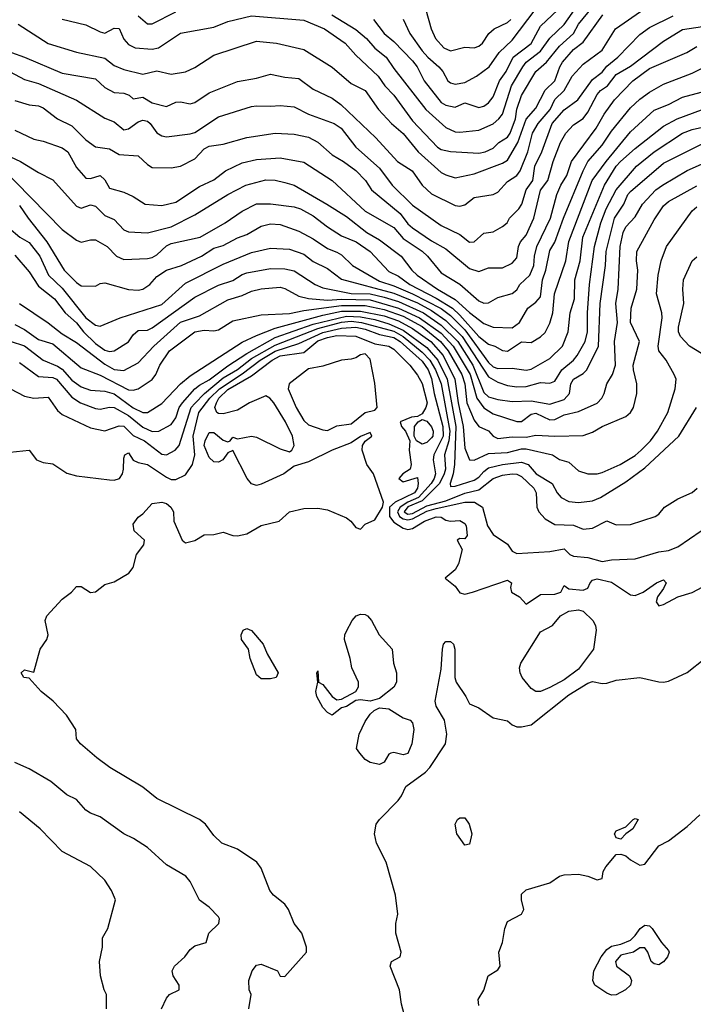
# Model space of a CAD drawing. Header units: metres. Extents: x -51132 to -49532, y -231222 to -229437.
# Tile 202 of 256: x -49918 to -49847, y -230695 to -230591. Entities that reach past the tile are written whole.
import ezdxf

# ---------------------------------------------------------------- set-up
doc = ezdxf.new("R2010")
doc.units = ezdxf.units.M
for name, color, linetype in [('CONTOUR_HALF', 8, 'Continuous'), ('CONTOUR_INDEX', 1, 'Continuous'), ('CONTOUR_INTER', 3, 'Continuous')]:
    doc.layers.add(name, color=color, linetype=linetype)

msp = doc.modelspace()

# ---------------------------------------------------------------- linework, layer by layer
at = {"layer": 'CONTOUR_HALF'}
for points, elevation in [([(-49913.58, -230590.75), (-49911.08, -230591.34), (-49909.58, -230592.08), (-49909.08, -230592.2), (-49908.08, -230591.68), (-49907.58, -230591.73), (-49907.08, -230592.84), (-49906.58, -230593.41), (-49905.87, -230593.76), (-49904.08, -230593.9), (-49903.42, -230593.76), (-49901.08, -230592.2), (-49897.58, -230591.57), (-49896.08, -230590.98), (-49893.58, -230590.38), (-49888.08, -230590.83), (-49885.89, -230591.76), (-49883.7, -230593.26), (-49882.58, -230594.53), (-49880.22, -230596.76), (-49879.5, -230597.76), (-49878.57, -230598.76), (-49876.58, -230601.47), (-49873.97, -230604.26), (-49873.58, -230604.51), (-49872.58, -230604.72), (-49869.58, -230604.87), (-49868.93, -230604.76), (-49868.08, -230604.36), (-49867.48, -230603.76), (-49866.58, -230603.18), (-49866.29, -230602.76), (-49865.72, -230601.26), (-49865.58, -230600.24), (-49865.08, -230598.79), (-49863.57, -230596.26), (-49862.44, -230595.26), (-49861.08, -230593.59), (-49859.58, -230592.26), (-49859.08, -230591.25), (-49857.08, -230588.85)], 72.5), ([(-49920.35, -230593.76), (-49917.58, -230594.75), (-49913.58, -230596.43), (-49910.08, -230597.05), (-49909.08, -230597.94), (-49908.08, -230598.48), (-49907.08, -230598.54), (-49906.51, -230598.76), (-49906.08, -230599.15), (-49905.08, -230598.96), (-49904.08, -230599.58), (-49902.58, -230599.96), (-49901.58, -230599.49), (-49901.08, -230599.46), (-49900.08, -230599.67), (-49899.58, -230599.55), (-49898.08, -230598.53), (-49895.08, -230597.33), (-49893.08, -230596.98), (-49891.58, -230596.53), (-49890.08, -230596.85), (-49888.58, -230596.99), (-49887.08, -230598.13), (-49885.08, -230599.06), (-49884.15, -230599.76), (-49880.47, -230603.26), (-49878.17, -230605.76), (-49876.63, -230606.76), (-49875.58, -230608.25), (-49874.58, -230609.19), (-49872.08, -230610.42), (-49871.58, -230610.5), (-49871.08, -230610.33), (-49870.08, -230609.58), (-49868.07, -230609.26), (-49867.58, -230608.99), (-49866.58, -230607.88), (-49865.58, -230607.26), (-49865.21, -230606.76), (-49864.43, -230604.76), (-49863.94, -230602.76), (-49863.32, -230601.76), (-49862.07, -230600.26), (-49861.58, -230599.22), (-49860.57, -230598.26), (-49859.75, -230596.76), (-49858.58, -230595.5), (-49856.58, -230593.99), (-49855.16, -230591.76), (-49852.08, -230589.6)], 73.5), ([(-49880.71, -230590.76), (-49879.58, -230592.26), (-49878.58, -230593.09), (-49876.58, -230595.12), (-49876.12, -230595.76), (-49875.37, -230597.26), (-49873.58, -230599.55), (-49873.08, -230599.83), (-49872.08, -230600.03), (-49871.08, -230599.56), (-49869.58, -230600.05), (-49869.08, -230599.92), (-49868.58, -230599.58), (-49868.08, -230598.95), (-49867.42, -230597.26), (-49866.7, -230596.26), (-49865.96, -230594.76), (-49864.08, -230593.29), (-49863.08, -230591.47), (-49861.24, -230589.76)], 71.5), ([(-49875.17, -230589.76), (-49874.61, -230591.76), (-49874.18, -230592.76), (-49873.27, -230593.76), (-49872.58, -230594.09), (-49871.08, -230593.68), (-49870.08, -230593.75), (-49869.58, -230593.59), (-49869.22, -230593.26), (-49868.55, -230592.26), (-49867.98, -230591.76), (-49866.58, -230591.08), (-49866.22, -230590.76)], 70.5), ([(-49918.58, -230599.32), (-49917.08, -230599.77), (-49916.08, -230599.89), (-49915.58, -230600.1), (-49914.08, -230601.27), (-49912.58, -230602), (-49911.08, -230603.46), (-49910.08, -230604.22), (-49908.58, -230604.44), (-49907.58, -230605.04), (-49905.58, -230605.15), (-49904.58, -230606.1), (-49904.08, -230606.39), (-49902.08, -230606.43), (-49901.08, -230606.26), (-49899.58, -230605.5), (-49898.58, -230604.43), (-49898.08, -230604.14), (-49896.58, -230603.93), (-49894.08, -230603.22), (-49891.08, -230602.79), (-49889.08, -230602.87), (-49887.58, -230603.2), (-49886.58, -230603.74), (-49885.08, -230605.05), (-49883.87, -230605.76), (-49882.58, -230606.71), (-49881.55, -230607.76), (-49880.92, -230608.76), (-49877.9, -230611.26), (-49877.08, -230612.34), (-49876.6, -230612.76), (-49874.58, -230614.14), (-49873.08, -230615), (-49870.58, -230617.07), (-49869.58, -230617.39), (-49868.58, -230617.01), (-49867.08, -230617), (-49866.08, -230616.49), (-49865.58, -230615.93), (-49865.41, -230614.76), (-49865.2, -230614.26), (-49864.58, -230613.54), (-49863.78, -230611.76), (-49863.08, -230608.79), (-49862.31, -230607.76), (-49861.73, -230605.76), (-49860.96, -230603.76), (-49860.39, -230602.76), (-49859.58, -230601.9), (-49858.58, -230601.21), (-49858.08, -230600.57), (-49857.08, -230598.68), (-49856.73, -230598.26), (-49856.02, -230597.76), (-49855.08, -230596.57), (-49853.58, -230595.69), (-49850.08, -230593.04), (-49848.08, -230591.84), (-49844.58, -230591.31)], 74.5), ([(-49919.58, -230605.01), (-49918, -230605.76), (-49916.08, -230606.94), (-49914.58, -230607.69), (-49912.08, -230610.49), (-49911.58, -230610.69), (-49910.58, -230610.34), (-49910.08, -230610.48), (-49909.08, -230611.46), (-49908.08, -230611.9), (-49907.08, -230613), (-49906.58, -230613.19), (-49904.58, -230613.31), (-49902.08, -230612.65), (-49899.58, -230611.41), (-49896.08, -230609.24), (-49894.18, -230608.26), (-49892.08, -230607.71), (-49891.08, -230607.75), (-49890.08, -230607.97), (-49889.08, -230608.26), (-49885.65, -230610.26), (-49883.58, -230611.59), (-49881.41, -230613.26), (-49880.08, -230614.05), (-49877.79, -230615.76), (-49876.68, -230617.26), (-49876.12, -230617.76), (-49873.96, -230619.26), (-49872.08, -230620.33), (-49870.58, -230621.71), (-49869.08, -230622.87), (-49868.08, -230623.26), (-49866.08, -230623.35), (-49865.28, -230622.76), (-49864.43, -230621.26), (-49863.58, -230620.64), (-49863.08, -230620.07), (-49862.88, -230618.26), (-49862.53, -230617.26), (-49862.08, -230615.15), (-49861.58, -230614.3), (-49860.65, -230611.76), (-49858.59, -230606.76), (-49858.08, -230605.78), (-49856.58, -230604.03), (-49855.58, -230602.56), (-49853.58, -230600.1), (-49852.58, -230599.17), (-49851.58, -230598.45), (-49850.08, -230597.59), (-49847.08, -230596.44), (-49845.08, -230595.46)], 75.5), ([(-49918.08, -230610.4), (-49917.19, -230611.76), (-49915.21, -230614.26), (-49913.36, -230617.26), (-49912.08, -230618.56), (-49911.58, -230618.9), (-49910.08, -230618.93), (-49909.58, -230618.65), (-49909.08, -230618.58), (-49906.58, -230619.27), (-49905.58, -230619.36), (-49905.08, -230619.25), (-49904.33, -230618.76), (-49903.58, -230617.92), (-49902.58, -230617.26), (-49900.97, -230616.76), (-49898.87, -230615.76), (-49897.58, -230614.93), (-49896.58, -230614.63), (-49895.08, -230613.82), (-49894.08, -230613.47), (-49892.58, -230612.6), (-49891.58, -230612.36), (-49890.58, -230612.42), (-49888.58, -230613.13), (-49887.08, -230613.94), (-49885.58, -230614.94), (-49884.58, -230615.33), (-49884.08, -230615.64), (-49882.93, -230616.76), (-49880.08, -230618.4), (-49878.58, -230618.89), (-49876.58, -230619.75), (-49873.58, -230621.29), (-49872.58, -230622.04), (-49871.08, -230623.56), (-49868.58, -230626.98), (-49868.08, -230627.46), (-49867.58, -230627.64), (-49866.08, -230627.59), (-49864.58, -230627.82), (-49864.08, -230627.71), (-49862.08, -230626.56), (-49860.74, -230625.26), (-49860.17, -230623.76), (-49859.93, -230621.76), (-49859.5, -230620.26), (-49859.44, -230618.26), (-49858.9, -230616.26), (-49858.61, -230613.76), (-49856.31, -230608.26), (-49855.09, -230606.26), (-49854.63, -230605.76), (-49853.08, -230604.38), (-49850.08, -230602.04), (-49848.64, -230601.26), (-49846.08, -230600.32)], 76.5), ([(-49918.58, -230615.66), (-49917.08, -230617.43), (-49916.08, -230618.93), (-49914.4, -230620.26), (-49913.26, -230621.76), (-49912.08, -230622.8), (-49911.33, -230623.76), (-49910.08, -230624.98), (-49909.08, -230625.69), (-49908.58, -230625.82), (-49908.08, -230625.75), (-49906.58, -230624.82), (-49906.08, -230624.08), (-49905.58, -230623.62), (-49904.58, -230623.57), (-49904.08, -230623.35), (-49899.58, -230620.08), (-49897.08, -230618.83), (-49895.58, -230618.32), (-49894.58, -230617.7), (-49894.08, -230617.54), (-49891.58, -230617.08), (-49890.08, -230617.09), (-49889.08, -230617.32), (-49886.88, -230618.76), (-49886.08, -230619.11), (-49883.08, -230619.7), (-49881.08, -230619.76), (-49879.58, -230620.09), (-49878.08, -230620.56), (-49875.44, -230621.76), (-49873.58, -230623.04), (-49871.8, -230624.76), (-49870.22, -230627.26), (-49869.08, -230630.15), (-49868.58, -230630.61), (-49867.58, -230630.91), (-49866.08, -230631.12), (-49864.08, -230631.04), (-49862.08, -230631.4), (-49860.58, -230630.91), (-49860.01, -230630.26), (-49859.86, -230629.26), (-49859.61, -230628.76), (-49858.58, -230628.14), (-49858.17, -230627.76), (-49856.95, -230625.26), (-49856.78, -230620.76), (-49856.2, -230616.76), (-49856.13, -230615.26), (-49855.25, -230611.76), (-49854.27, -230610.26), (-49853.84, -230609.26), (-49853.58, -230608.94), (-49850.08, -230605.94), (-49846.08, -230603.95)], 77.5), ([(-49918.58, -230622.99), (-49917.58, -230623.52), (-49916.08, -230624.56), (-49914.58, -230625.04), (-49911.58, -230627.57), (-49909.58, -230628.33), (-49906.58, -230629.87), (-49906.08, -230629.93), (-49905.58, -230629.76), (-49904.08, -230628.79), (-49903.69, -230628.26), (-49903.28, -230627.26), (-49902.25, -230625.76), (-49899.58, -230623.74), (-49898.58, -230623.59), (-49897.58, -230623.66), (-49897.08, -230623.53), (-49895.58, -230622.61), (-49892.58, -230621.95), (-49889.58, -230621.82), (-49888.08, -230621.49), (-49884.08, -230620.96), (-49881.58, -230620.97), (-49879.58, -230621.41), (-49877.58, -230622.1), (-49875.58, -230623.19), (-49873.64, -230624.76), (-49872.82, -230625.76), (-49871.39, -230628.26), (-49871.07, -230629.26), (-49870.85, -230631.26), (-49870.08, -230633.08), (-49869.58, -230633.75), (-49868.58, -230634.2), (-49868.08, -230634.76), (-49867.58, -230635.03), (-49866.08, -230634.85), (-49864.58, -230634.87), (-49863.58, -230634.68), (-49861.58, -230634.79), (-49858.58, -230634.7), (-49857.58, -230634.37), (-49856.58, -230633.75), (-49854.08, -230632.71), (-49853.58, -230632.26), (-49853.26, -230631.76), (-49852.9, -230630.26), (-49852.9, -230629.26), (-49853.27, -230627.76), (-49853.29, -230627.26), (-49852.61, -230624.76), (-49853.56, -230622.76), (-49853.5, -230621.26), (-49852.91, -230619.26), (-49852.79, -230617.26), (-49852.96, -230616.26), (-49852.9, -230615.26), (-49851.08, -230611.92), (-49850.08, -230610.45), (-49849.58, -230609.98), (-49846.58, -230608.34)], 78.5), ([(-49846.08, -230626.06), (-49847.36, -230625.26), (-49848.28, -230624.26), (-49848.5, -230623.76), (-49848.51, -230623.26), (-49847.94, -230620.76), (-49848.06, -230619.26), (-49847.98, -230618.26), (-49847.08, -230616.27), (-49846.58, -230615.82)], 79.5), ([(-49918.08, -230626.99), (-49916.08, -230628.49), (-49914.58, -230628.57), (-49914.17, -230628.76), (-49912.58, -230630.66), (-49911.65, -230631.26), (-49910.08, -230631.87), (-49909.58, -230631.92), (-49908.58, -230631.72), (-49908.08, -230631.75), (-49906.58, -230632.59), (-49905.08, -230633.81), (-49904.08, -230634.28), (-49903.38, -230634.26), (-49902.08, -230633.53), (-49901.58, -230632.83), (-49901.22, -230631.76), (-49900.88, -230631.26), (-49899.57, -230629.76), (-49899.08, -230629.38), (-49898.08, -230628.84), (-49896.08, -230627.34), (-49894.08, -230626.05), (-49891.08, -230624.35), (-49887.08, -230622.94), (-49883.58, -230622.1), (-49882.08, -230622.17), (-49880.58, -230622.45), (-49879.08, -230622.91), (-49877.58, -230623.57), (-49875.08, -230625.4), (-49873.91, -230626.76), (-49872.93, -230628.76), (-49872.03, -230633.76), (-49872.17, -230637.76), (-49872.31, -230638.76), (-49872.63, -230639.76), (-49872.58, -230640.08), (-49872.08, -230640.06), (-49870.08, -230639.44), (-49869.58, -230639.12), (-49869.08, -230638.5), (-49868.58, -230638.11), (-49867.08, -230637.76), (-49865.08, -230637.51), (-49864.38, -230637.76), (-49863.54, -230638.76), (-49861.83, -230639.76), (-49861.32, -230640.76), (-49860.89, -230641.26), (-49860.08, -230641.68), (-49859.08, -230641.78), (-49857.58, -230641.59), (-49856.75, -230641.26), (-49854.08, -230639.61), (-49852.08, -230638.12), (-49848.48, -230634.76), (-49846.59, -230631.76)], 79.5), ([(-49919.08, -230636.46), (-49917.08, -230636.26), (-49916.29, -230637.26), (-49915.58, -230637.57), (-49914.58, -230637.7), (-49913.08, -230638.69), (-49912.08, -230638.95), (-49908.58, -230639.37), (-49908.08, -230639.42), (-49907.54, -230639.26), (-49907.23, -230638.76), (-49907.1, -230638.26), (-49907.08, -230637.1), (-49906.97, -230636.76), (-49906.58, -230636.54), (-49906.08, -230637.32), (-49905.58, -230637.56), (-49904.58, -230637.76), (-49902.58, -230639.12), (-49902.08, -230639.35), (-49901.58, -230639.36), (-49900.58, -230638.86), (-49899.81, -230637.76), (-49899.57, -230636.76), (-49899.76, -230634.76), (-49899.15, -230632.26), (-49898.01, -230630.76), (-49896.99, -230629.76), (-49894.58, -230628.19), (-49892.69, -230626.76), (-49891.08, -230625.8), (-49888.58, -230624.99), (-49886.08, -230623.82), (-49884.08, -230623.38), (-49882.58, -230623.27), (-49881.58, -230623.49), (-49880.08, -230624.04), (-49878.58, -230624.35), (-49877.89, -230624.76), (-49875.58, -230626.84), (-49874.94, -230627.76), (-49874.58, -230628.7), (-49874.31, -230630.26), (-49873.39, -230633.76), (-49873.34, -230634.76), (-49874.36, -230636.76), (-49874.41, -230637.26), (-49874.17, -230638.76), (-49874.31, -230639.26), (-49874.62, -230639.76), (-49875.97, -230641.26), (-49877.08, -230641.74), (-49877.89, -230642.26), (-49878.18, -230642.76), (-49877.97, -230643.26), (-49877.58, -230643.51), (-49877.08, -230643.6), (-49876.58, -230643.51), (-49875.08, -230642.7), (-49874.08, -230642.4), (-49871.08, -230641.76), (-49870.04, -230641.76), (-49869.2, -230642.26), (-49868.69, -230644.26), (-49868.08, -230645.17), (-49866.58, -230646.18), (-49866.08, -230646.92), (-49865.58, -230647.16), (-49862.08, -230646.97), (-49860.58, -230646.68), (-49859.97, -230647.26), (-49859.58, -230647.45), (-49858.08, -230647.59), (-49856.58, -230648.02), (-49855.58, -230647.85), (-49853.08, -230647.73), (-49850.58, -230646.98), (-49849.58, -230646.85), (-49848.58, -230646.46), (-49846.1, -230644.76)], 80.5), ([(-49860.1, -230653.26), (-49859.08, -230653.11), (-49858.58, -230653.25), (-49857.54, -230654.26), (-49857.27, -230654.76), (-49857.21, -230655.26), (-49857.47, -230657.26), (-49859.08, -230659.39), (-49860.58, -230660.5), (-49862.08, -230661.32), (-49863.08, -230661.74), (-49863.58, -230661.75), (-49864.08, -230661.41), (-49865, -230660.26), (-49865.23, -230659.76), (-49865.28, -230659.26), (-49865.16, -230658.76), (-49863.08, -230655.45), (-49861.81, -230654.76), (-49860.95, -230653.76), (-49860.1, -230653.26)], 81.5), ([(-49882.53, -230653.76), (-49882.08, -230653.57), (-49881.58, -230653.6), (-49881.34, -230653.76), (-49880.94, -230654.26), (-49880.13, -230655.76), (-49878.74, -230657.26), (-49878.59, -230658.76), (-49878.3, -230659.76), (-49878.29, -230660.76), (-49878.58, -230661.3), (-49880.08, -230662.5), (-49881.08, -230662.78), (-49882.08, -230662.62), (-49882.58, -230662.68), (-49883.58, -230663.34), (-49884.08, -230663.47), (-49885.08, -230664.23), (-49885.58, -230663.97), (-49886.08, -230663.45), (-49886.69, -230662.26), (-49886.8, -230661.76), (-49886.6, -230660.76), (-49886.71, -230659.76), (-49886.58, -230659.55), (-49886.52, -230660.76), (-49886.08, -230661.01), (-49885.08, -230662.26), (-49884.58, -230662.61), (-49884.08, -230662.55), (-49882.58, -230661.76), (-49882.31, -230661.26), (-49882.28, -230660.76), (-49883.01, -230659.26), (-49883.17, -230658.26), (-49883.77, -230656.26), (-49883.75, -230655.76), (-49883.58, -230655.38), (-49882.95, -230654.26), (-49882.53, -230653.76)], 81.5), ([(-49894.49, -230655.26), (-49894.08, -230655.1), (-49893.58, -230655.3), (-49892.38, -230656.76), (-49891.95, -230657.76), (-49890.79, -230659.76), (-49890.99, -230660.26), (-49891.58, -230660.42), (-49892.58, -230660.41), (-49893.08, -230659.98), (-49893.75, -230658.26), (-49893.91, -230657.26), (-49894.66, -230656.26), (-49894.7, -230655.76), (-49894.49, -230655.26)], 81.5), ([(-49876.58, -230699.11), (-49877.75, -230694.76), (-49877.98, -230693.26), (-49878.96, -230690.76), (-49878.81, -230690.26), (-49877.89, -230689.76), (-49877.8, -230689.26), (-49878.36, -230687.26), (-49878.35, -230686.26), (-49878.14, -230685.26), (-49878.4, -230683.26), (-49879.37, -230679.76), (-49880.41, -230677.76), (-49880.62, -230676.76), (-49880.43, -230675.76), (-49880.09, -230675.26), (-49878.1, -230673.26), (-49877.74, -230672.76), (-49877.3, -230671.76), (-49875.24, -230670.26), (-49874.75, -230669.76), (-49873.11, -230667.26), (-49872.98, -230666.26), (-49873.2, -230664.76), (-49874.08, -230663.28), (-49874.19, -230662.76), (-49873.58, -230659.38), (-49873.44, -230657.26), (-49873.33, -230656.76), (-49873.08, -230656.48), (-49872.58, -230656.46), (-49872.26, -230656.76), (-49872.11, -230657.26), (-49872.11, -230660.26), (-49872, -230660.76), (-49870.97, -230662.26), (-49870.58, -230663.06), (-49869.58, -230663.48), (-49868.08, -230664.51), (-49866.58, -230664.83), (-49866.08, -230665.26), (-49865.58, -230665.48), (-49865.08, -230665.48), (-49864.05, -230665.26), (-49860.08, -230662.11), (-49858.08, -230660.86), (-49857.58, -230660.68), (-49856.58, -230660.9), (-49856.08, -230660.87), (-49855.08, -230660.53), (-49852.58, -230660.27), (-49850.58, -230660.72), (-49850.08, -230660.77), (-49849.58, -230660.64), (-49847.58, -230659.75), (-49845.71, -230658.26)], 81.5), ([(-49880.65, -230663.76), (-49880.08, -230663.47), (-49879.08, -230663.57), (-49877.58, -230664.53), (-49876.84, -230664.76), (-49876.58, -230665.07), (-49876.46, -230665.76), (-49876.65, -230667.26), (-49877.08, -230668.29), (-49877.58, -230668.42), (-49878.58, -230668.18), (-49878.88, -230668.26), (-49879.08, -230668.36), (-49879.58, -230669.19), (-49880.08, -230669.47), (-49881.08, -230669.25), (-49881.58, -230668.94), (-49882.17, -230668.26), (-49882.52, -230667.76), (-49882.22, -230666.26), (-49881.58, -230664.92), (-49881.08, -230664.14), (-49880.65, -230663.76)], 81.5), ([(-49903.09, -230695.26), (-49902.58, -230694.15), (-49902.26, -230693.76), (-49901.22, -230693.26), (-49901.24, -230692.76), (-49901.85, -230691.76), (-49901.96, -230691.26), (-49901.73, -230690.76), (-49900.62, -230689.76), (-49900.08, -230688.99), (-49899.58, -230688.59), (-49898.39, -230688.26), (-49898.09, -230687.26), (-49897.03, -230686.26), (-49896.97, -230685.76), (-49897.08, -230685.54), (-49898.08, -230684.53), (-49899.08, -230683.77), (-49900.08, -230681.82), (-49900.53, -230681.26), (-49902.58, -230680.06), (-49904.58, -230678.21), (-49906.05, -230677.26), (-49907.08, -230676.79), (-49909.58, -230674.97), (-49910.58, -230674.61), (-49911.08, -230674.26), (-49912.08, -230673.14), (-49913.08, -230672.67), (-49914.77, -230671.26), (-49917.08, -230669.9), (-49918.58, -230669.23)], 80.5), ([(-49852.57, -230686.76), (-49852.08, -230686.42), (-49851.58, -230686.5), (-49851.3, -230686.76), (-49850.31, -230688.26), (-49849.58, -230689.09), (-49849.49, -230689.26), (-49849.67, -230689.76), (-49850.08, -230690.31), (-49850.58, -230690.6), (-49851.08, -230690.52), (-49851.41, -230690.26), (-49851.76, -230689.26), (-49852.08, -230688.83), (-49852.58, -230688.81), (-49853.25, -230689.26), (-49854.58, -230689.58), (-49855.15, -230690.26), (-49855.07, -230690.76), (-49853.67, -230691.76), (-49853.46, -230692.26), (-49853.56, -230692.76), (-49854.09, -230693.26), (-49855.08, -230693.79), (-49855.58, -230693.8), (-49856.08, -230693.59), (-49857.34, -230692.76), (-49857.55, -230692.26), (-49857.45, -230691.26), (-49856.68, -230689.76), (-49856.08, -230688.99), (-49855.58, -230688.65), (-49854.58, -230688.42), (-49853.58, -230687.99), (-49853.08, -230687.53), (-49852.57, -230686.76)], 82.5)]:
    msp.add_lwpolyline(points, dxfattribs=dict(at, elevation=elevation))
at = {"layer": 'CONTOUR_INDEX'}
for points, elevation in [([(-49918.58, -230602.44), (-49916.58, -230603.39), (-49915.58, -230603.61), (-49913.58, -230604.33), (-49912.99, -230604.76), (-49912.08, -230606.4), (-49911.08, -230607.52), (-49910.58, -230607.55), (-49909.58, -230607.25), (-49909.08, -230607.71), (-49908.58, -230608.57), (-49907.08, -230609), (-49906.08, -230609.46), (-49904.84, -230610.26), (-49903.08, -230610.4), (-49901.58, -230610.05), (-49899.08, -230608.42), (-49897.58, -230607.71), (-49896.33, -230606.76), (-49894.58, -230605.92), (-49893.08, -230605.55), (-49890.58, -230605.37), (-49888.08, -230605.82), (-49885.08, -230607.76), (-49881.58, -230611.01), (-49878.58, -230612.73), (-49877.58, -230613.91), (-49875.58, -230615.25), (-49875.02, -230615.76), (-49873.58, -230617.51), (-49871.58, -230618.71), (-49869.58, -230620.49), (-49869.08, -230620.73), (-49868.58, -230620.7), (-49867.58, -230620.13), (-49866.08, -230619.72), (-49865.58, -230619.33), (-49865.25, -230618.76), (-49864.21, -230617.76), (-49863.77, -230616.76), (-49863.72, -230615.76), (-49863.46, -230614.76), (-49862.03, -230611.76), (-49861.37, -230609.26), (-49860.93, -230608.26), (-49860.3, -230607.26), (-49859.81, -230605.76), (-49857.19, -230602.26), (-49856.36, -230600.76), (-49855.25, -230599.26), (-49853.33, -230597.26), (-49851.58, -230595.94), (-49847.63, -230594.26), (-49846.58, -230593.61)], 75), ([(-49919.03, -230629.76), (-49917.58, -230630.55), (-49916.58, -230630.76), (-49915.08, -230630.66), (-49914.08, -230632.08), (-49913.58, -230632.49), (-49910.58, -230633.91), (-49909.08, -230634.21), (-49907.58, -230633.67), (-49907.08, -230633.73), (-49906.08, -230634.7), (-49904.89, -230635.26), (-49903.08, -230636.68), (-49902.58, -230636.73), (-49901.64, -230636.26), (-49901.23, -230635.76), (-49899.95, -230631.76), (-49899.58, -230631.31), (-49898.56, -230630.26), (-49896.58, -230628.63), (-49895.08, -230627.72), (-49893.58, -230626.58), (-49891.08, -230625.15), (-49886.58, -230623.39), (-49884.08, -230622.74), (-49883.08, -230622.64), (-49881.99, -230622.76), (-49878.58, -230623.7), (-49877.57, -230624.26), (-49875.58, -230625.9), (-49874.75, -230626.76), (-49874.16, -230627.76), (-49873.58, -230629.26), (-49872.65, -230634.26), (-49872.77, -230635.26), (-49873.2, -230636.76), (-49873.12, -230638.26), (-49873.25, -230638.76), (-49873.75, -230639.76), (-49875.58, -230641.62), (-49877.08, -230642.24), (-49877.49, -230642.76), (-49877.08, -230643.01), (-49876.58, -230642.94), (-49875.08, -230642.13), (-49873.08, -230641.59), (-49871.08, -230640.8), (-49869.58, -230640.44), (-49868.08, -230639.25), (-49867.08, -230638.91), (-49866.08, -230638.74), (-49865.58, -230638.8), (-49865.08, -230639.04), (-49863.8, -230640.26), (-49863.52, -230640.76), (-49863.47, -230642.26), (-49863.26, -230642.76), (-49862.58, -230643.5), (-49861.58, -230644.1), (-49859.58, -230644.17), (-49858.58, -230644.59), (-49857.58, -230644.48), (-49856.08, -230643.73), (-49855.08, -230644.14), (-49853.58, -230644.12), (-49850.96, -230643.26), (-49850.58, -230643), (-49849.99, -230642.26), (-49848.58, -230641.41), (-49847.08, -230640.73), (-49846.53, -230640.26)], 80), ([(-49908.9, -230695.26), (-49908.9, -230693.76), (-49909.17, -230693.26), (-49909.55, -230691.76), (-49909.64, -230690.26), (-49909.34, -230688.76), (-49909.34, -230687.76), (-49908.76, -230686.76), (-49907.96, -230683.76), (-49908.38, -230682.76), (-49909.08, -230681.66), (-49910.58, -230680.22), (-49913.58, -230678.63), (-49915.92, -230676.26), (-49918.08, -230674.46)], 80)]:
    msp.add_lwpolyline(points, dxfattribs=dict(at, elevation=elevation))
at = {"layer": 'CONTOUR_INTER'}
for points, elevation in [([(-49885.13, -230590.26), (-49882.58, -230591.84), (-49881.44, -230592.76), (-49880.58, -230593.78), (-49879.38, -230594.76), (-49878.58, -230595.95), (-49875.2, -230600.26), (-49873.08, -230602.19), (-49872.08, -230602.62), (-49871.58, -230602.67), (-49869.58, -230602.44), (-49868.08, -230601.79), (-49867.47, -230601.26), (-49867.08, -230600.75), (-49866.13, -230597.76), (-49864.96, -230595.76), (-49864.58, -230595.26), (-49863.08, -230594.1), (-49862.08, -230592.74), (-49860.58, -230591.28), (-49858.47, -230588.26)], 72), ([(-49877.58, -230590.72), (-49876.88, -230592.26), (-49875.58, -230594.09), (-49874.99, -230594.76), (-49873.8, -230595.76), (-49873.39, -230596.26), (-49872.86, -230597.26), (-49872.58, -230597.46), (-49872.08, -230597.6), (-49871.08, -230597.41), (-49869.82, -230596.76), (-49868.51, -230595.76), (-49867.44, -230594.26), (-49866.08, -230592.96), (-49863.63, -230589.76)], 71), ([(-49919.08, -230596.31), (-49917.58, -230597.12), (-49916.08, -230597.52), (-49912.08, -230599.28), (-49909.08, -230601.2), (-49908.08, -230601.57), (-49907.08, -230602.42), (-49906.58, -230602.33), (-49905.58, -230601.59), (-49905.08, -230601.39), (-49904.58, -230601.51), (-49904.3, -230601.76), (-49903.58, -230602.74), (-49903.08, -230603.04), (-49902.58, -230603.17), (-49900.08, -230602.86), (-49899.58, -230602.69), (-49897.08, -230601.04), (-49893.58, -230599.97), (-49893.08, -230599.87), (-49891.58, -230599.93), (-49890.58, -230599.84), (-49889.08, -230599.98), (-49887.57, -230600.76), (-49884.85, -230601.76), (-49884.11, -230602.26), (-49882.59, -230604.26), (-49880.08, -230606.46), (-49878.73, -230608.26), (-49876.58, -230610.39), (-49873.58, -230612.54), (-49871.58, -230613.48), (-49870.58, -230614.27), (-49870.08, -230614.25), (-49869.08, -230613.35), (-49868.08, -230613.21), (-49867.08, -230612.62), (-49866.6, -230612.26), (-49866.35, -230611.76), (-49865.37, -230610.76), (-49865.06, -230610.26), (-49864.6, -230608.76), (-49863.89, -230607.76), (-49863.69, -230606.26), (-49862.93, -230604.76), (-49861.83, -230601.76), (-49860.58, -230600.3), (-49859.12, -230599.26), (-49857.58, -230597.12), (-49856.58, -230596.33), (-49856.08, -230595.68), (-49854.9, -230594.76), (-49852.58, -230592.36), (-49851.58, -230591.62), (-49849.08, -230590.37)], 74), ([(-49918.25, -230591.26), (-49915.08, -230593.3), (-49912.08, -230594.23), (-49909.08, -230594.85), (-49908.08, -230595.61), (-49907.08, -230596.06), (-49905.08, -230596.53), (-49903.58, -230596.19), (-49902.08, -230596.55), (-49900.58, -230596.28), (-49899.58, -230595.84), (-49897.58, -230594.55), (-49893.08, -230593.06), (-49890.95, -230593.26), (-49888.08, -230593.95), (-49885.08, -230595.8), (-49883.08, -230597.53), (-49881.58, -230598.25), (-49880.2, -230600.26), (-49878.83, -230601.76), (-49877.58, -230602.82), (-49875.98, -230604.76), (-49873.58, -230606.91), (-49873.08, -230607.19), (-49872.08, -230607.48), (-49870.08, -230607.07), (-49867.08, -230605.93), (-49866.58, -230605.63), (-49865.48, -230603.76), (-49864.58, -230601.3), (-49863.58, -230600.12), (-49862.58, -230598.23), (-49861.55, -230597.26), (-49861.05, -230595.76), (-49860.76, -230595.26), (-49859.58, -230593.92), (-49858.58, -230593.15), (-49856.49, -230590.26)], 73), ([(-49905.58, -230590.37), (-49904.58, -230591.24), (-49904.08, -230591.24), (-49901.58, -230589.96)], 72), ([(-49920.15, -230606.26), (-49913.58, -230612.94), (-49912.08, -230614.07), (-49911.58, -230614.27), (-49910.58, -230614.04), (-49910.08, -230614.05), (-49908.83, -230614.76), (-49907.86, -230615.76), (-49907.08, -230616.11), (-49904.58, -230616.01), (-49904.08, -230615.92), (-49903.58, -230615.63), (-49902.58, -230614.68), (-49902.08, -230614.44), (-49899, -230613.76), (-49896.39, -230612.26), (-49894.58, -230611.01), (-49893.08, -230610.23), (-49891.58, -230610.22), (-49889.08, -230610.56), (-49888.43, -230610.76), (-49887.08, -230611.49), (-49885.58, -230612.68), (-49884.08, -230613.63), (-49882.56, -230614.26), (-49881.06, -230615.26), (-49879.08, -230617.39), (-49878.08, -230617.86), (-49876.88, -230618.76), (-49874.08, -230620.2), (-49872.38, -230621.26), (-49871.58, -230621.98), (-49869.58, -230624.26), (-49868.58, -230625.06), (-49867.9, -230625.26), (-49867.08, -230625.71), (-49866.58, -230625.81), (-49865.08, -230624.81), (-49864.08, -230624.9), (-49863.08, -230624.3), (-49862.58, -230623.83), (-49862.08, -230622.84), (-49861.78, -230621.76), (-49861.59, -230619.76), (-49860.4, -230616.26), (-49860.08, -230614.2), (-49857.64, -230607.76), (-49856.16, -230605.76), (-49853.58, -230602.62), (-49851.08, -230600.33), (-49849.56, -230599.76), (-49848.08, -230598.98), (-49845.58, -230598.3)], 76), ([(-49919.21, -230612.76), (-49918.07, -230613.76), (-49917.08, -230614.32), (-49915.94, -230615.76), (-49915.04, -230617.76), (-49913.58, -230619.15), (-49911.08, -230622.29), (-49910.08, -230623.06), (-49909.58, -230623.14), (-49907.46, -230622.26), (-49903.08, -230620.87), (-49900.58, -230618.61), (-49896.58, -230616.61), (-49893.58, -230615.37), (-49891.58, -230614.92), (-49889.58, -230615.04), (-49888.08, -230615.55), (-49887.08, -230616.34), (-49885.58, -230617.05), (-49884.08, -230618.18), (-49878.58, -230619.67), (-49876.08, -230620.7), (-49874.58, -230621.49), (-49873.08, -230622.55), (-49871.34, -230624.26), (-49868.58, -230628.5), (-49867.58, -230629.07), (-49866.58, -230629.42), (-49865.58, -230629.58), (-49864.58, -230629.54), (-49863.08, -230629.11), (-49862.08, -230629.17), (-49861.58, -230628.96), (-49860.84, -230627.76), (-49859.61, -230626.76), (-49859.2, -230626.26), (-49858.38, -230624.76), (-49858.12, -230623.76), (-49858.13, -230621.76), (-49857.9, -230618.76), (-49857.39, -230614.76), (-49856.7, -230612.26), (-49856.13, -230610.76), (-49855.08, -230608.76), (-49852.96, -230606.26), (-49851.08, -230604.73), (-49848.08, -230602.77), (-49847.08, -230602.38), (-49844.08, -230601.7)], 77), ([(-49918.08, -230620.77), (-49915.08, -230622.79), (-49913.58, -230623.97), (-49912.08, -230624.89), (-49909.08, -230627.17), (-49908.08, -230627.73), (-49907.08, -230627.85), (-49905.58, -230627.03), (-49903.92, -230625.26), (-49901.08, -230622.74), (-49899.08, -230622.05), (-49896.08, -230620.37), (-49894.58, -230619.93), (-49893.58, -230619.46), (-49892.58, -230619.21), (-49890.58, -230619.05), (-49890.08, -230619.18), (-49888.58, -230619.98), (-49887.58, -230620.22), (-49885.58, -230620.41), (-49884.08, -230620.3), (-49881.08, -230620.39), (-49878.08, -230621.24), (-49875.86, -230622.26), (-49873.58, -230623.88), (-49872.3, -230625.26), (-49870.52, -230628.26), (-49869.8, -230630.76), (-49869.08, -230631.77), (-49868.08, -230632.42), (-49865.58, -230633.21), (-49865.08, -230633.22), (-49864.08, -230632.44), (-49863.58, -230632.36), (-49862.08, -230633.04), (-49861.58, -230633.01), (-49860.58, -230632.51), (-49859.08, -230632.16), (-49857.08, -230631.3), (-49856.6, -230630.76), (-49856.35, -230630.26), (-49856.07, -230629.26), (-49855.48, -230628.26), (-49855.16, -230627.26), (-49855.26, -230624.76), (-49854.96, -230622.76), (-49855.12, -230620.76), (-49854.87, -230619.26), (-49854.66, -230614.76), (-49854.36, -230613.26), (-49854.08, -230612.66), (-49853.08, -230611.6), (-49852.3, -230610.26), (-49850.91, -230608.76), (-49850.21, -230608.26), (-49847.58, -230606.73), (-49846.08, -230606.06)], 78), ([(-49919.08, -230624.74), (-49917.58, -230625.22), (-49915.58, -230626.76), (-49914.08, -230627.37), (-49913.58, -230627.71), (-49912.58, -230628.86), (-49911.58, -230629.58), (-49910.58, -230629.93), (-49909.08, -230630.02), (-49908.08, -230630.29), (-49906.08, -230631.77), (-49905.08, -230632.26), (-49904.56, -230632.26), (-49903.08, -230631.32), (-49901.08, -230629.24), (-49900.08, -230628.39), (-49894.58, -230624.85), (-49893.08, -230624.15), (-49891.08, -230623.36), (-49886.08, -230622.01), (-49884.08, -230621.58), (-49882.08, -230621.57), (-49879.58, -230622.07), (-49878.08, -230622.61), (-49876.58, -230623.39), (-49874.67, -230624.76), (-49873.36, -230626.26), (-49872.12, -230628.76), (-49871.79, -230631.26), (-49871.23, -230633.76), (-49871.08, -230636.05), (-49870.58, -230637.26), (-49870.08, -230637.31), (-49868.58, -230636.62), (-49866.58, -230636.51), (-49865.08, -230636.11), (-49864.58, -230636.1), (-49861.82, -230636.76), (-49861.08, -230637.25), (-49860.08, -230637.53), (-49859.08, -230638.42), (-49858.08, -230638.76), (-49857.08, -230638.74), (-49856.58, -230638.6), (-49854.68, -230637.76), (-49853.08, -230636.8), (-49852.46, -230636.26), (-49851.48, -230635.26), (-49850.72, -230634.26), (-49849.64, -230632.26), (-49848.87, -230629.76), (-49848.76, -230628.76), (-49848.95, -230628.26), (-49849.8, -230626.76), (-49850.59, -230625.76), (-49850.65, -230625.26), (-49850.22, -230622.26), (-49850.25, -230621.76), (-49850.83, -230619.76), (-49850.65, -230617.76), (-49850.33, -230616.26), (-49849.76, -230614.76), (-49847.08, -230610.99), (-49846.58, -230610.57)], 79), ([(-49893.88, -230695.26), (-49893.62, -230693.76), (-49893.83, -230693.26), (-49893.89, -230692.26), (-49893.52, -230691.26), (-49893.08, -230690.66), (-49892.58, -230690.53), (-49890.85, -230691.26), (-49890.58, -230691.82), (-49890.08, -230691.85), (-49887.78, -230689.26), (-49887.8, -230688.76), (-49888.29, -230687.26), (-49889.08, -230686.26), (-49889.68, -230684.76), (-49890.08, -230684.21), (-49891.28, -230683.26), (-49891.66, -230682.76), (-49892.58, -230680.41), (-49893.03, -230679.76), (-49895.08, -230678.38), (-49896.73, -230677.76), (-49897.58, -230676.95), (-49898.46, -230675.76), (-49899.08, -230675.28), (-49903.58, -230673.06), (-49905.08, -230671.85), (-49908.55, -230669.76), (-49909.94, -230668.76), (-49911.65, -230667.26), (-49912.06, -230666.76), (-49912.16, -230665.76), (-49913.12, -230664.26), (-49914.54, -230662.76), (-49915.81, -230661.76), (-49917.08, -230660.32), (-49917.64, -230660.26), (-49917.9, -230659.76), (-49917.58, -230659.44), (-49916.58, -230659.71), (-49915.92, -230657.26), (-49915.2, -230656.26), (-49915.07, -230655.76), (-49915.39, -230654.26), (-49915.19, -230653.76), (-49913.58, -230652), (-49912.6, -230651.26), (-49912.08, -230650.67), (-49911.58, -230650.67), (-49910.58, -230651.29), (-49910.08, -230651.21), (-49909.08, -230650.45), (-49908.08, -230650.15), (-49906.56, -230649.26), (-49906.08, -230648.63), (-49905.73, -230647.26), (-49904.98, -230646.26), (-49904.88, -230645.76), (-49905.97, -230644.76), (-49906.08, -230644.08), (-49905.58, -230643.32), (-49905.08, -230642.99), (-49904.08, -230641.87), (-49903.08, -230641.74), (-49902.58, -230641.9), (-49902.1, -230642.26), (-49901.83, -230642.76), (-49901.79, -230643.76), (-49900.92, -230645.76), (-49900.58, -230646.05), (-49899.58, -230645.8), (-49898.58, -230645.19), (-49897.58, -230645.16), (-49896.58, -230644.91), (-49895.58, -230645.26), (-49895.08, -230645.3), (-49894.08, -230645.08), (-49892.58, -230644.22), (-49890.66, -230643.76), (-49889.6, -230642.76), (-49888.08, -230642.42), (-49886.58, -230642.38), (-49885.58, -230642.57), (-49883.58, -230643.41), (-49883.1, -230643.76), (-49882.58, -230644.41), (-49882.08, -230644.59), (-49881.58, -230644.07), (-49880.58, -230643.62), (-49879.75, -230642.26), (-49879.65, -230641.76), (-49880.7, -230638.76), (-49881.4, -230637.76), (-49881.9, -230636.26), (-49881.89, -230635.76), (-49881.58, -230635.3), (-49880.89, -230634.76), (-49881.08, -230634.4), (-49882.08, -230634.81), (-49883.08, -230635.47), (-49885.08, -230636.24), (-49887.58, -230637.47), (-49889.08, -230637.95), (-49890.17, -230638.76), (-49892.58, -230639.86), (-49893.08, -230639.98), (-49893.58, -230639.81), (-49894.04, -230639.26), (-49895.58, -230636.28), (-49896.08, -230636.52), (-49896.63, -230637.26), (-49897.08, -230637.53), (-49897.58, -230637.5), (-49898.08, -230637.03), (-49898.58, -230635.76), (-49898.5, -230635.26), (-49898.08, -230634.39), (-49897.58, -230634.38), (-49896.58, -230635.21), (-49896.08, -230635.36), (-49895.84, -230635.26), (-49895.58, -230634.89), (-49895.08, -230635.05), (-49893.58, -230634.77), (-49893.08, -230634.87), (-49890.58, -230636.13), (-49889.58, -230636.44), (-49889.33, -230636.26), (-49889.09, -230635.76), (-49889.27, -230634.76), (-49889.99, -230633.26), (-49891.24, -230631.26), (-49891.65, -230630.76), (-49892.08, -230630.52), (-49893.79, -230631.26), (-49895.08, -230632.04), (-49896.58, -230632.4), (-49897.08, -230632.39), (-49897.25, -230632.26), (-49897.47, -230631.76), (-49897.3, -230631.26), (-49897.03, -230630.76), (-49896.08, -230629.84), (-49893.58, -230628.41), (-49891.41, -230626.76), (-49890.58, -230626.28), (-49888.08, -230625.93), (-49886.58, -230624.72), (-49885.58, -230624.34), (-49884.58, -230624.15), (-49882.58, -230624.21), (-49880.58, -230625.04), (-49879.08, -230625.28), (-49878.58, -230625.58), (-49876.87, -230627.26), (-49876.08, -230628.32), (-49875.58, -230629.2), (-49875.06, -230631.26), (-49875.18, -230631.76), (-49875.58, -230632.41), (-49876.08, -230632.69), (-49876.71, -230632.76), (-49877.88, -230633.26), (-49877.77, -230633.76), (-49877.32, -230634.26), (-49876.88, -230635.26), (-49876.93, -230636.26), (-49876.72, -230637.76), (-49876.85, -230638.26), (-49877.62, -230638.76), (-49878.03, -230639.26), (-49877.58, -230639.6), (-49876.08, -230639.14), (-49876.01, -230639.76), (-49876.07, -230640.26), (-49876.39, -230640.76), (-49878.41, -230641.76), (-49879.04, -230642.26), (-49879.03, -230643.26), (-49878.58, -230643.85), (-49877.58, -230644.5), (-49877.08, -230644.63), (-49876.58, -230644.54), (-49875.33, -230643.76), (-49874.08, -230643.28), (-49873.58, -230643.34), (-49873.08, -230643.65), (-49872.58, -230643.74), (-49871.58, -230643.69), (-49871.08, -230643.99), (-49870.92, -230644.26), (-49870.83, -230645.26), (-49871.08, -230645.63), (-49871.58, -230645.59), (-49871.88, -230645.76), (-49871.34, -230646.76), (-49871.74, -230648.26), (-49872.08, -230648.88), (-49873.15, -230649.76), (-49872.08, -230650.63), (-49871.58, -230651.34), (-49871.08, -230651.45), (-49870.27, -230651.26), (-49866.58, -230650), (-49866.14, -230650.26), (-49866.23, -230650.76), (-49866.15, -230651.26), (-49865.28, -230651.76), (-49864.58, -230652.52), (-49863.08, -230651.51), (-49861.58, -230651.45), (-49860.94, -230651.26), (-49860.58, -230650.54), (-49860.08, -230650.89), (-49858.58, -230651.03), (-49858.08, -230650.84), (-49857.83, -230650.26), (-49857.58, -230649.99), (-49857.08, -230649.85), (-49855.58, -230650.19), (-49853.58, -230651.54), (-49853.08, -230651.6), (-49852.24, -230651.26), (-49850.82, -230650.26), (-49850.08, -230649.95), (-49849.81, -230650.26), (-49850.08, -230650.87), (-49850.71, -230651.76), (-49850.85, -230652.26), (-49850.58, -230652.69), (-49850.08, -230652.57), (-49848.58, -230651.74), (-49847.08, -230651.28), (-49843.22, -230649.26)], 81), ([(-49882.08, -230626.18), (-49882.58, -230626.51), (-49883.08, -230626.64), (-49884.09, -230626.76), (-49886.08, -230627.37), (-49887.58, -230627.65), (-49889.62, -230629.26), (-49889.71, -230629.76), (-49888.87, -230631.76), (-49888.08, -230633.13), (-49887.58, -230633.59), (-49886.08, -230634.12), (-49885.58, -230634.17), (-49884.58, -230633.67), (-49883.08, -230633.47), (-49881.58, -230632.27), (-49880.58, -230632.04), (-49880.34, -230631.76), (-49880.58, -230629.18), (-49881.08, -230626.66), (-49881.58, -230626.07), (-49882.08, -230626.18)], 81), ([(-49876, -230633.26), (-49875.58, -230633.03), (-49875.08, -230633.2), (-49874.58, -230633.78), (-49874.43, -230634.26), (-49874.45, -230634.76), (-49874.58, -230634.95), (-49875.08, -230635.44), (-49875.58, -230635.63), (-49876.17, -230635.26), (-49876.43, -230634.76), (-49876.38, -230633.76), (-49876, -230633.26)], 81), ([(-49871.83, -230675.26), (-49871.58, -230675.08), (-49871.08, -230675.1), (-49870.6, -230675.76), (-49870.33, -230676.76), (-49870.58, -230677.86), (-49871.08, -230677.96), (-49871.9, -230676.76), (-49872.08, -230675.76), (-49871.83, -230675.26)], 82), ([(-49869.58, -230694.92), (-49869.66, -230694.26), (-49869.08, -230693.29), (-49868.59, -230691.76), (-49867.58, -230691.13), (-49867.34, -230690.76), (-49867.47, -230689.26), (-49867.1, -230688.26), (-49866.84, -230686.76), (-49866.58, -230686.05), (-49865.08, -230685.26), (-49864.83, -230684.76), (-49865.09, -230683.76), (-49865.08, -230683.14), (-49864.58, -230682.69), (-49862.08, -230681.96), (-49861.08, -230681.25), (-49860.58, -230681.11), (-49859.08, -230681.04), (-49858.08, -230681.24), (-49857.08, -230681.65), (-49856.58, -230681.51), (-49856.45, -230680.76), (-49856.17, -230680.26), (-49855.08, -230678.97), (-49854.58, -230678.92), (-49854.08, -230679.09), (-49853.58, -230679.52), (-49852.58, -230680.07), (-49852.08, -230679.99), (-49850.58, -230678.04), (-49849.58, -230677.51), (-49847.58, -230676.01), (-49846.24, -230674.76)], 82), ([(-49853.31, -230675.26), (-49853.08, -230675.14), (-49852.76, -230675.26), (-49853.32, -230676.26), (-49854.08, -230676.78), (-49854.58, -230677.33), (-49855.08, -230677.19), (-49855.26, -230676.76), (-49855.08, -230676.45), (-49854.08, -230676.03), (-49853.31, -230675.26)], 82)]:
    msp.add_lwpolyline(points, dxfattribs=dict(at, elevation=elevation))

doc.saveas('drawing.dxf')
